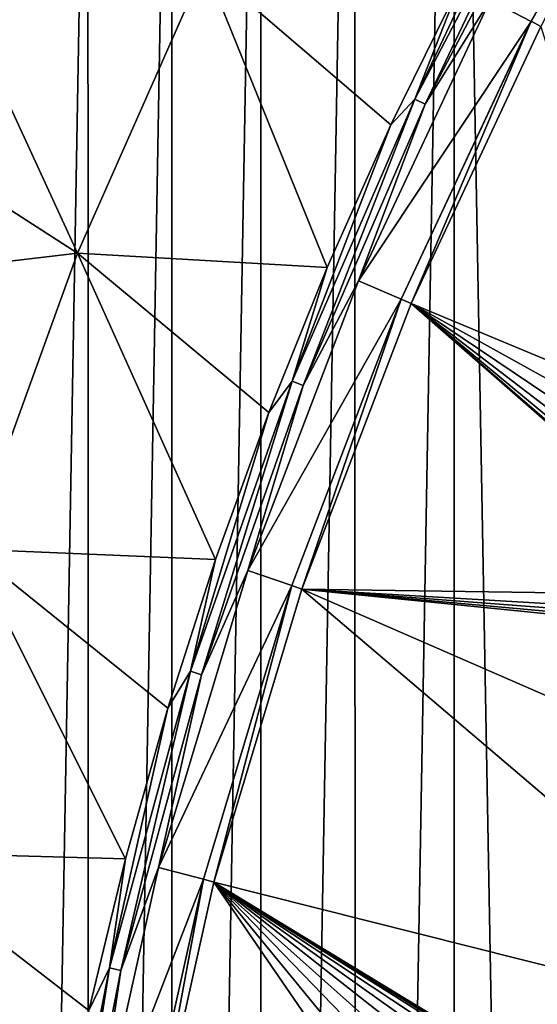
# Model space of a CAD drawing. Header units: metres. Extents: x -24 to 72, y -247 to 22.
# Tile 125 of 256: x -19.67 to -17.27, y -218.63 to -214.07. Entities that reach past the tile are written whole.
import ezdxf

# ---------------------------------------------------------------- set-up
doc = ezdxf.new("R2010")
doc.units = ezdxf.units.M
doc.layers.add('solid_509589_MEDIA_SW0001', color=7, linetype='CONTINUOUS')

msp = doc.modelspace()

# ---------------------------------------------------------------- linework, layer by layer
at = {"layer": 'solid_509589_MEDIA_SW0001'}
for points in [[(-16.837915, -207.928116, 309.297455), (-17.657221, -209.098877, 309.303192), (-17.16774, -236.039505, 309.782318)], [(-17.657221, -209.098877, 309.303192), (-18.116444, -209.735931, 309.305756), (-18.10944, -234.783508, 309.743073)], [(-17.657221, -209.098877, 309.303192), (-18.10944, -234.783508, 309.743073), (-17.649803, -235.419907, 309.762756)], [(-17.657221, -209.098877, 309.303192), (-17.649803, -235.419907, 309.762756), (-17.16774, -236.039505, 309.782318)], [(-18.116444, -209.735931, 309.305756), (-18.552519, -210.388672, 309.308807), (-18.545887, -234.131348, 309.723358)], [(-18.116444, -209.735931, 309.305756), (-18.545887, -234.131348, 309.723358), (-18.10944, -234.783508, 309.743073)], [(-18.552519, -210.388672, 309.308807), (-18.965084, -211.05658, 309.312408), (-18.958691, -233.464127, 309.703644)], [(-18.552519, -210.388672, 309.308807), (-18.958691, -233.464127, 309.703644), (-18.545887, -234.131348, 309.723358)], [(-18.965084, -211.05658, 309.312408), (-19.353365, -211.73851, 309.316559), (-19.347366, -232.782669, 309.68399)], [(-18.965084, -211.05658, 309.312408), (-19.347366, -232.782669, 309.68399), (-18.958691, -233.464127, 309.703644)], [(-19.353365, -211.73851, 309.316559), (-19.71685, -212.433472, 309.321289), (-19.711376, -232.087891, 309.664459)], [(-19.353365, -211.73851, 309.316559), (-19.711376, -232.087891, 309.664459), (-19.347366, -232.782669, 309.68399)], [(-16.602381, -212.840836, 268.275299), (-17.297695, -214.079575, 268.296936), (-17.488264, -213.980652, 268.294556)], [(-16.602381, -212.840378, 268.301392), (-17.297695, -214.079117, 268.323029), (-16.602381, -212.840836, 268.275299)], [(-17.25325, -214.102493, 268.296631), (-17.297695, -214.079117, 268.323029), (-16.602381, -212.840378, 268.301392)], [(-17.297695, -214.079117, 268.323029), (-17.297695, -214.079575, 268.296936), (-16.602381, -212.840836, 268.275299)], [(-17.177177, -213.178665, 268.30072), (-17.837532, -214.440155, 268.322723), (-17.286129, -213.270203, 268.326904)], [(-17.177177, -213.178665, 268.30072), (-17.789421, -214.463425, 268.308014), (-17.837532, -214.440155, 268.322723)], [(-17.177177, -213.178665, 268.30072), (-17.130848, -213.205353, 268.286072), (-17.789421, -214.463425, 268.308014)], [(-17.789421, -214.463425, 268.308014), (-17.130848, -213.205353, 268.286072), (-17.488264, -213.980652, 268.294556)], [(-17.837532, -214.440155, 268.322723), (-17.62895, -213.907928, 268.338043), (-17.286129, -213.270203, 268.326904)], [(-19.401524, -215.152695, 269.062103), (-20.003687, -213.845215, 269.782013), (-18.810133, -213.819489, 269.038818)], [(-19.401524, -215.152695, 269.062103), (-18.810133, -213.819489, 269.038818), (-18.243593, -215.218781, 268.360931)], [(-18.810133, -213.819489, 269.038818), (-17.948246, -214.557739, 268.349396), (-18.243593, -215.218781, 268.360931)], [(-18.810133, -213.819489, 269.038818), (-17.62895, -213.907928, 268.338043), (-17.948246, -214.557739, 268.349396)], [(-19.401524, -215.152695, 269.062103), (-20.315603, -214.564392, 269.794586), (-20.003687, -213.845215, 269.782013)], [(-17.837532, -214.440155, 268.322723), (-17.948246, -214.557739, 268.349396), (-17.62895, -213.907928, 268.338043)], [(-17.789421, -214.463425, 268.308014), (-17.488264, -213.980652, 268.294556), (-18.09804, -215.281082, 268.317261)], [(-17.297695, -214.079575, 268.296936), (-18.09804, -215.281082, 268.317261), (-17.488264, -213.980652, 268.294556)], [(-17.297695, -214.079575, 268.296936), (-17.900738, -215.365784, 268.319366), (-18.09804, -215.281082, 268.317261)], [(-17.297695, -214.079117, 268.323029), (-17.900738, -215.365326, 268.34549), (-17.297695, -214.079575, 268.296936)], [(-17.854736, -215.385391, 268.319031), (-17.900738, -215.365326, 268.34549), (-17.297695, -214.079117, 268.323029)], [(-17.900738, -215.365326, 268.34549), (-17.900738, -215.365784, 268.319366), (-17.297695, -214.079575, 268.296936)], [(-17.854736, -215.385391, 268.319031), (-17.297695, -214.079117, 268.323029), (-17.25325, -214.102493, 268.296631)], [(-16.704342, -215.864731, 268.347382), (-17.854736, -215.385391, 268.319031), (-17.25325, -214.102493, 268.296631)], [(-17.837532, -214.440155, 268.322723), (-18.405367, -215.745895, 268.34552), (-17.948246, -214.557739, 268.349396)], [(-17.837532, -214.440155, 268.322723), (-18.355726, -215.76564, 268.33075), (-18.405367, -215.745895, 268.34552)], [(-17.837532, -214.440155, 268.322723), (-17.789421, -214.463425, 268.308014), (-18.355726, -215.76564, 268.33075)], [(-18.355726, -215.76564, 268.33075), (-17.789421, -214.463425, 268.308014), (-18.09804, -215.281082, 268.317261)], [(-18.405367, -215.745895, 268.34552), (-18.243593, -215.218781, 268.360931), (-17.948246, -214.557739, 268.349396)], [(-19.401524, -215.152695, 269.062103), (-20.601667, -215.294235, 269.807312), (-20.315603, -214.564392, 269.794586)], [(-19.898529, -216.52388, 269.086029), (-20.601667, -215.294235, 269.807312), (-19.401524, -215.152695, 269.062103)], [(-19.898529, -216.52388, 269.086029), (-19.401524, -215.152695, 269.062103), (-18.760891, -216.571014, 268.384521)], [(-19.401524, -215.152695, 269.062103), (-18.514595, -215.890167, 268.37265), (-18.760891, -216.571014, 268.384521)], [(-19.401524, -215.152695, 269.062103), (-18.243593, -215.218781, 268.360931), (-18.514595, -215.890167, 268.37265)], [(-18.405367, -215.745895, 268.34552), (-18.514595, -215.890167, 268.37265), (-18.243593, -215.218781, 268.360931)], [(-18.355726, -215.76564, 268.33075), (-18.09804, -215.281082, 268.317261), (-18.611244, -216.622543, 268.340668)], [(-17.900738, -215.365784, 268.319366), (-18.611244, -216.622543, 268.340668), (-18.09804, -215.281082, 268.317261)], [(-17.900738, -215.365784, 268.319366), (-18.408258, -216.692551, 268.342529), (-18.611244, -216.622543, 268.340668)], [(-17.900738, -215.365326, 268.34549), (-18.408258, -216.692093, 268.368622), (-17.900738, -215.365784, 268.319366)], [(-18.360947, -216.70874, 268.342133), (-18.408258, -216.692093, 268.368622), (-17.900738, -215.365326, 268.34549)], [(-18.408258, -216.692093, 268.368622), (-18.408258, -216.692551, 268.342529), (-17.900738, -215.365784, 268.319366)], [(-18.360947, -216.70874, 268.342133), (-17.900738, -215.365326, 268.34549), (-17.854736, -215.385391, 268.319031)], [(-16.308313, -216.738617, 268.38501), (-18.360947, -216.70874, 268.342133), (-17.854736, -215.385391, 268.319031)], [(-16.424662, -216.62175, 268.377441), (-16.308313, -216.738617, 268.38501), (-17.854736, -215.385391, 268.319031)], [(-16.523117, -216.489532, 268.370331), (-16.424662, -216.62175, 268.377441), (-17.854736, -215.385391, 268.319031)], [(-16.601692, -216.344635, 268.363739), (-16.523117, -216.489532, 268.370331), (-17.854736, -215.385391, 268.319031)], [(-16.658773, -216.190094, 268.357697), (-16.601692, -216.344635, 268.363739), (-17.854736, -215.385391, 268.319031)], [(-16.69322, -216.029037, 268.352234), (-16.658773, -216.190094, 268.357697), (-17.854736, -215.385391, 268.319031)], [(-16.704342, -215.864731, 268.347382), (-16.69322, -216.029037, 268.352234), (-17.854736, -215.385391, 268.319031)], [(-18.405367, -215.745895, 268.34552), (-18.877741, -217.089111, 268.368958), (-18.514595, -215.890167, 268.37265)], [(-18.405367, -215.745895, 268.34552), (-18.826826, -217.10524, 268.354126), (-18.877741, -217.089111, 268.368958)], [(-18.405367, -215.745895, 268.34552), (-18.355726, -215.76564, 268.33075), (-18.826826, -217.10524, 268.354126)], [(-18.826826, -217.10524, 268.354126), (-18.355726, -215.76564, 268.33075), (-18.611244, -216.622543, 268.340668)], [(-18.877741, -217.089111, 268.368958), (-18.760891, -216.571014, 268.384521), (-18.514595, -215.890167, 268.37265)], [(-20.298731, -217.926376, 269.110504), (-19.898529, -216.52388, 269.086029), (-19.178083, -217.957382, 268.408722)], [(-19.898529, -216.52388, 269.086029), (-18.982153, -217.260391, 268.396576), (-19.178083, -217.957382, 268.408722)], [(-19.898529, -216.52388, 269.086029), (-18.760891, -216.571014, 268.384521), (-18.982153, -217.260391, 268.396576)], [(-18.877741, -217.089111, 268.368958), (-18.982153, -217.260391, 268.396576), (-18.760891, -216.571014, 268.384521)], [(-18.826826, -217.10524, 268.354126), (-18.611244, -216.622543, 268.340668), (-19.025137, -217.997879, 268.364655)], [(-18.408258, -216.692551, 268.342529), (-19.025137, -217.997879, 268.364655), (-18.611244, -216.622543, 268.340668)], [(-18.408258, -216.692551, 268.342529), (-18.817554, -218.05278, 268.366272), (-19.025137, -217.997879, 268.364655)], [(-18.408258, -216.692093, 268.368622), (-18.817554, -218.052322, 268.392365), (-18.408258, -216.692551, 268.342529)], [(-18.769186, -218.06546, 268.365814), (-18.817554, -218.052322, 268.392365), (-18.408258, -216.692093, 268.368622)], [(-18.817554, -218.052322, 268.392365), (-18.817554, -218.05278, 268.366272), (-18.408258, -216.692551, 268.342529)], [(-18.769186, -218.06546, 268.365814), (-18.408258, -216.692093, 268.368622), (-18.360947, -216.70874, 268.342133)], [(-18.769186, -218.06546, 268.365814), (-18.360947, -216.70874, 268.342133), (-15.926851, -218.781433, 268.466522)], [(-18.360947, -216.70874, 268.342133), (-15.663363, -217.884232, 268.450867), (-15.926851, -218.781433, 268.466522)], [(-15.9482, -216.951431, 268.405823), (-15.663363, -217.884232, 268.450867), (-18.360947, -216.70874, 268.342133)], [(-16.027399, -216.919006, 268.401489), (-15.9482, -216.951431, 268.405823), (-18.360947, -216.70874, 268.342133)], [(-16.103971, -216.880798, 268.397156), (-16.027399, -216.919006, 268.401489), (-18.360947, -216.70874, 268.342133)], [(-16.177498, -216.837036, 268.392914), (-16.103971, -216.880798, 268.397156), (-18.360947, -216.70874, 268.342133)], [(-16.308313, -216.738617, 268.38501), (-16.177498, -216.837036, 268.392914), (-18.360947, -216.70874, 268.342133)], [(-18.877741, -217.089111, 268.368958), (-19.252199, -218.46283, 268.392944), (-18.982153, -217.260391, 268.396576)], [(-18.877741, -217.089111, 268.368958), (-19.200275, -218.47525, 268.378052), (-19.252199, -218.46283, 268.392944)], [(-18.877741, -217.089111, 268.368958), (-18.826826, -217.10524, 268.354126), (-19.200275, -218.47525, 268.378052)], [(-19.200275, -218.47525, 268.378052), (-18.826826, -217.10524, 268.354126), (-19.025137, -217.997879, 268.364655)], [(-19.252199, -218.46283, 268.392944), (-19.178083, -217.957382, 268.408722), (-18.982153, -217.260391, 268.396576)], [(-20.600182, -219.353348, 269.135406), (-20.298731, -217.926376, 269.110504), (-19.492945, -219.370514, 268.433411)], [(-20.298731, -217.926376, 269.110504), (-19.348423, -218.661072, 268.421021), (-19.492945, -219.370514, 268.433411)], [(-20.298731, -217.926376, 269.110504), (-19.178083, -217.957382, 268.408722), (-19.348423, -218.661072, 268.421021)], [(-19.252199, -218.46283, 268.392944), (-19.348423, -218.661072, 268.421021), (-19.178083, -217.957382, 268.408722)], [(-19.200275, -218.47525, 268.378052), (-19.025137, -217.997879, 268.364655), (-19.337513, -219.399765, 268.38913)], [(-18.817554, -218.05278, 268.366272), (-19.337513, -219.399765, 268.38913), (-19.025137, -217.997879, 268.364655)], [(-18.817554, -218.05278, 268.366272), (-19.126459, -219.43927, 268.390472), (-19.337513, -219.399765, 268.38913)], [(-18.817554, -218.052322, 268.392365), (-19.126459, -219.438828, 268.416565), (-18.817554, -218.05278, 268.366272)], [(-19.077293, -219.448395, 268.389954), (-19.126459, -219.438828, 268.416565), (-18.817554, -218.052322, 268.392365)], [(-19.126459, -219.438828, 268.416565), (-19.126459, -219.43927, 268.390472), (-18.817554, -218.05278, 268.366272)], [(-19.077293, -219.448395, 268.389954), (-18.817554, -218.052322, 268.392365), (-18.769186, -218.06546, 268.365814)], [(-17.672094, -219.662155, 268.418518), (-19.077293, -219.448395, 268.389954), (-18.769186, -218.06546, 268.365814)], [(-16.364105, -219.527893, 268.466248), (-18.769186, -218.06546, 268.365814), (-15.926851, -218.781433, 268.466522)], [(-17.539465, -219.564194, 268.420197), (-17.672094, -219.662155, 268.418518), (-18.769186, -218.06546, 268.365814)], [(-17.394199, -219.486099, 268.422943), (-17.539465, -219.564194, 268.420197), (-18.769186, -218.06546, 268.365814)], [(-17.239229, -219.429474, 268.426819), (-17.394199, -219.486099, 268.422943), (-18.769186, -218.06546, 268.365814)], [(-17.077667, -219.395477, 268.431793), (-17.239229, -219.429474, 268.426819), (-18.769186, -218.06546, 268.365814)], [(-16.914286, -219.384827, 268.437836), (-17.077667, -219.395477, 268.431793), (-18.769186, -218.06546, 268.365814)], [(-16.754307, -219.396896, 268.444763), (-16.914286, -219.384827, 268.437836), (-18.769186, -218.06546, 268.365814)], [(-16.600861, -219.430054, 268.452362), (-16.754307, -219.396896, 268.444763), (-18.769186, -218.06546, 268.365814)], [(-16.519541, -219.456802, 268.456848), (-16.600861, -219.430054, 268.452362), (-18.769186, -218.06546, 268.365814)], [(-16.440443, -219.489502, 268.461456), (-16.519541, -219.456802, 268.456848), (-18.769186, -218.06546, 268.365814)], [(-16.364105, -219.527893, 268.466248), (-16.440443, -219.489502, 268.461456), (-18.769186, -218.06546, 268.365814)], [(-19.252199, -218.46283, 268.392944), (-19.526802, -219.859924, 268.417328), (-19.348423, -218.661072, 268.421021)], [(-19.252199, -218.46283, 268.392944), (-19.474138, -219.868591, 268.402374), (-19.526802, -219.859924, 268.417328)], [(-19.252199, -218.46283, 268.392944), (-19.200275, -218.47525, 268.378052), (-19.474138, -219.868591, 268.402374)], [(-19.474138, -219.868591, 268.402374), (-19.200275, -218.47525, 268.378052), (-19.337513, -219.399765, 268.38913)]]:
    msp.add_3dface(points, dxfattribs=at)

doc.saveas('drawing.dxf')
